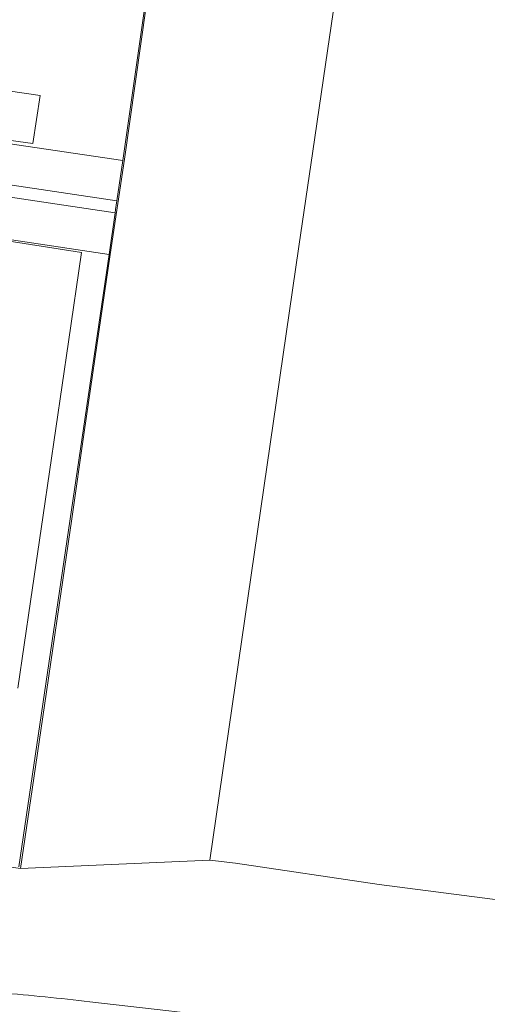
# Model space of a CAD drawing. Header units: metres. Extents: x 237319 to 238937, y 510065 to 511489.
# Tile 162 of 176: x 238599 to 238628, y 510734 to 510795. Entities that reach past the tile are written whole.
import ezdxf

# ---------------------------------------------------------------- set-up
doc = ezdxf.new("R2010")
doc.units = ezdxf.units.M
for name, color, linetype, lineweight in [('B-WE-FV-GELEIDING_WILDRASTER-G', 252, 'Continuous', 18), ('B-WE-KG-GRENS_PERCEEL-GV', 252, 'Continuous', 18), ('B-WE-OG-TERREIN_ERF-GV', 252, 'Continuous', 18), ('B-WE-RI-HWA_GOOT_MOLGOOT-G', 252, 'Continuous', 18), ('B-WE-VH-GESLOTENVERHARDING_ASFALT-GV', 252, 'Continuous', 18), ('B-WE-VH-OPENVERHARDING-GV', 252, 'Continuous', 18)]:
    doc.layers.add(name, color=color, linetype=linetype, lineweight=lineweight)

# ---------------------------------------------------------------- blocks, each defined once
blk = doc.blocks.new('brk-2025')
at = {"layer": 'B-WE-KG-GRENS_PERCEEL-GV', "flags": 128}
for points in [[(238675.098, 510801.671), (238670.242, 510778.752), (238669.02, 510773.013), (238661.151, 510735.357), (238650.879, 510737.556), (238639.104, 510739.058), (238636.839, 510739.347), (238635.823, 510739.466), (238633.457, 510739.773), (238621.215, 510741.363), (238612.329, 510742.668), (238610.761, 510742.863), (238599.064, 510742.34), (238597.301, 510742.598), (238588.464, 510743.908), (238575.706, 510745.789), (238575.602, 510744.114), (238570.827, 510744.245), (238560.398, 510744.533), (238550.303, 510744.024), (238549.139, 510743.973), (238540.383, 510743.589)], [(238608.833, 510809.855), (238605.48, 510786.149), (238604.595, 510780.25), (238603.776, 510774.637), (238602.997, 510769.295), (238602.216, 510763.942), (238601.437, 510758.606), (238600.658, 510753.263), (238599.878, 510747.92), (238599.064, 510742.34), (238610.761, 510742.863), (238616.256, 510780.751), (238617.117, 510786.63), (238618.019, 510792.834), (238618.818, 510798.326)]]:
    blk.add_lwpolyline(points, dxfattribs=at)
blk = doc.blocks.new('bgt-2025')
at = {"layer": 'B-WE-OG-TERREIN_ERF-GV', "flags": 128}
for points in [[(238546.089, 510804.421), (238546.908, 510787.971), (238580.568, 510789.726), (238605.369, 510786.072), (238608.754, 510809.696)], [(238594.004, 510781.759), (238602.826, 510780.374), (238602.02, 510774.863), (238601.239, 510769.519), (238600.455, 510764.157), (238599.676, 510758.833), (238598.895, 510753.49)], [(238598.944, 510742.456), (238604.526, 510780.26), (238578.051, 510784.221)]]:
    blk.add_lwpolyline(points, dxfattribs=at)
blk.add_lwpolyline([(238597.852, 510787.39), (238598.286, 510790.358), (238600.265, 510790.069), (238599.808, 510787.104)], close=True, dxfattribs=at)
at = {"layer": 'B-WE-RI-HWA_GOOT_MOLGOOT-G', "flags": 128}
for points in [[(238547.037, 510785.512), (238580.498, 510787.238), (238605.005, 510783.566)], [(238604.898, 510782.826), (238580.354, 510786.491), (238547.076, 510784.779)]]:
    blk.add_lwpolyline(points, dxfattribs=at)
at = {"layer": 'B-WE-VH-GESLOTENVERHARDING_ASFALT-GV'}
blk.add_lwpolyline([(238603.335, 510734.121, 0.008234), (238597.832, 510734.67)], format="xyb", dxfattribs=at)
at = {"layer": 'B-WE-VH-GESLOTENVERHARDING_ASFALT-GV', "flags": 128}
blk.add_lwpolyline([(238596.686, 510731.324), (238609.347, 510729.867), (238631.249, 510727.357), (238659.893, 510723.13), (238662.604, 510722.73), (238667.893, 510721.774), (238733.769, 510709.457), (238735.123, 510712.787), (238730.012, 510713.746), (238671.409, 510724.741), (238663.71, 510726.186), (238660.463, 510726.632), (238659.281, 510726.794), (238658.745, 510726.868), (238657.975, 510726.979), (238657.834, 510726.999), (238644.995, 510728.886), (238634.106, 510730.427), (238629.157, 510731.06), (238619.22, 510732.273), (238609.624, 510733.389), (238608.215, 510733.553), (238603.335, 510734.121)], dxfattribs=at)
at = {"layer": 'B-WE-VH-OPENVERHARDING-GV', "flags": 128}
blk.add_lwpolyline([(238578.051, 510784.221), (238604.526, 510780.26), (238604.898, 510782.826), (238604.93, 510783.044), (238605.005, 510783.566), (238605.369, 510786.072), (238580.568, 510789.726)], dxfattribs=at)
at = {"layer": 'B-WE-KG-GRENS_PERCEEL-GV'}
blk.add_blockref('brk-2025', (0, 0), dxfattribs=at)

msp = doc.modelspace()

# ---------------------------------------------------------------- block references
at = {"layer": 'B-WE-FV-GELEIDING_WILDRASTER-G'}
msp.add_blockref('bgt-2025', (0, 0), dxfattribs=at)

doc.saveas('drawing.dxf')
